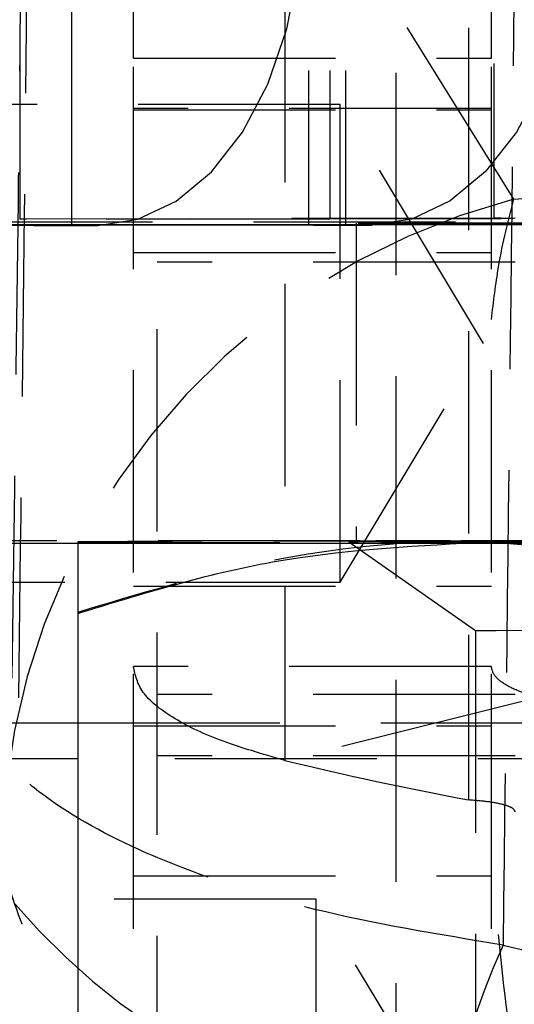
# Model space of a CAD drawing. Extents: x 40 to 416, y 16 to 281.
# Tile 28 of 41: x 239.65 to 242.76, y 242.71 to 248.89. Entities that reach past the tile are written whole.
import ezdxf

# ---------------------------------------------------------------- set-up
doc = ezdxf.new("R2010")
doc.units = 0
doc.linetypes.add('HIDDEN', pattern=[1.905, 1.27, -0.635])
doc.layers.get('0').update_dxf_attribs({"linetype": 'CONTINUOUS'})

msp = doc.modelspace()

# ---------------------------------------------------------------- linework, layer by layer
at = {"color": 7, "linetype": 'HIDDEN'}
for p, q in [((239.65246, 260.03743), (239.65246, 247.63744)), ((242.63307, 260.04323), (242.63307, 247.64324)), ((241.46705, 259.99994), (241.46705, 247.59995)), ((241.60102, 259.99938), (241.60102, 247.63617)), ((241.701, 259.99922), (241.701, 247.59923)), ((242.01705, 259.98513), (242.01705, 240.60643)), ((240.36705, 248.64659), (240.36705, 258.64656)), ((242.61705, 248.64659), (242.61705, 258.64656)), ((241.31895, 251.04077), (241.31895, 244.23743)), ((242.7584, 247.76182), (240.77414, 250.95157)), ((242.47415, 250.74241), (242.47415, 243.99047)), ((240.36705, 248.64659), (242.61705, 248.64659)), ((240.36705, 243.51278), (240.36705, 248.64659)), ((242.61705, 243.51278), (242.61705, 248.64659)), ((241.66705, 248.35645), (238.66705, 248.35645)), ((242.61705, 248.33033), (240.36705, 248.33033)), ((240.36705, 248.32289), (242.61705, 248.32289)), ((241.66705, 245.35645), (241.66705, 248.35645)), ((242.56834, 246.85645), (241.66705, 248.35645)), ((242.7584, 247.76182), (243.23204, 247.79528)), ((242.63307, 247.64324), (239.65246, 247.63744)), ((244.58163, 247.64197), (241.60102, 247.63617)), ((244.58163, 247.64197), (242.63307, 247.64324)), ((241.46705, 247.63561), (239.21705, 247.63561)), ((239.21705, 247.61991), (250.81705, 247.61991)), ((239.21705, 247.60193), (241.93756, 247.60193)), ((241.46705, 247.59995), (239.21705, 247.59995)), ((241.60102, 247.63617), (239.65246, 247.63744)), ((241.701, 247.59923), (239.9774, 247.5976)), ((241.701, 247.59923), (241.86699, 247.59901)), ((241.76705, 247.61092), (241.76705, 245.61092)), ((240.36705, 247.42635), (242.61705, 247.42635)), ((240.51705, 241.86633), (240.51705, 247.36633)), ((242.76705, 247.36633), (240.51705, 247.36633)), ((241.66705, 245.35645), (242.56834, 246.85645)), ((238.61705, 245.61991), (251.41705, 245.61991)), ((241.72134, 245.61092), (242.51705, 245.05376)), ((238.66705, 245.35645), (241.66705, 245.35645)), ((240.36705, 245.33155), (242.61705, 245.33155)), ((242.51705, 245.05376), (242.51705, 241.16808)), ((242.61705, 244.82779), (240.36705, 244.82779)), ((242.76705, 244.65209), (240.51705, 244.65209)), ((242.90994, 244.6323), (241.31895, 244.23743)), ((240.01705, 244.4752), (249.66705, 244.4752)), ((240.36705, 244.45645), (242.61705, 244.45645)), ((244.06514, 244.38534), (242.47415, 243.99047)), ((249.51705, 244.24758), (240.01705, 244.24758)), ((242.76705, 244.26633), (240.51705, 244.26633)), ((240.36705, 243.51278), (242.61705, 243.51278)), ((240.36705, 241.27527), (240.36705, 243.51278)), ((242.61705, 241.27527), (242.61705, 243.51278)), ((241.51705, 243.36633), (238.51705, 243.36633)), ((241.51705, 240.36633), (241.51705, 243.36633)), ((242.41834, 241.86633), (241.51705, 243.36633)), ((242.6903, 243.07898), (242.94821, 243.01728))]:
    msp.add_line(p, q, dxfattribs=at)
at = {"color": 7, "linetype": 'CONTINUOUS'}
for p, q in [((239.9774, 259.9976), (239.9774, 247.5976)), ((239.9774, 247.5976), (240.14339, 247.59738)), ((241.86699, 247.59901), (240.14339, 247.59738)), ((241.93756, 247.60193), (248.09653, 247.60193)), ((238.61705, 245.60193), (251.41705, 245.60193)), ((240.01705, 245.16109), (240.01705, 241.05426)), ((238.66705, 244.4752), (240.01705, 244.4752)), ((240.01705, 244.24758), (238.51705, 244.24758))]:
    msp.add_line(p, q, dxfattribs=at)
at = {"color": 7, "linetype": 'CONTINUOUS', "flags": 128}
for points in [[(240.14339, 247.59738), (240.39419, 247.63548), (240.63536, 247.74896), (240.85762, 247.93349), (241.05243, 248.18195), (241.21231, 248.48481), (241.33111, 248.83042), (241.40426, 249.20551), (241.42897, 249.59566)], [(243.15257, 249.59728), (243.12786, 249.20714), (243.05471, 248.83205), (242.93591, 248.48643), (242.77603, 248.18358), (242.58122, 247.93511), (242.35896, 247.75059), (242.11779, 247.6371), (241.86699, 247.59901)], [(248.0341, 247.60956), (247.92633, 247.60929), (247.6106, 247.60872), (247.20656, 247.60822), (246.72795, 247.60781), (246.19108, 247.60751), (245.61423, 247.60733), (245.01705, 247.60727), (244.41986, 247.60733), (243.84301, 247.60751), (243.30614, 247.60781), (242.82753, 247.60822), (242.42349, 247.60872), (242.10776, 247.60929), (241.99999, 247.60956)]]:
    msp.add_lwpolyline(points, dxfattribs=at)
at = {"color": 7, "linetype": 'HIDDEN', "flags": 128}
for points in [[(241.99999, 247.60956), (241.89111, 247.60992), (241.78091, 247.61058), (241.78091, 247.61126), (241.89111, 247.61192), (242.10776, 247.61255), (242.42349, 247.61312), (242.82753, 247.61362), (243.30614, 247.61403), (243.84301, 247.61433), (244.41986, 247.61451), (245.01705, 247.61457)], [(241.72134, 245.61092), (241.77745, 245.6116), (241.94389, 245.61226), (242.21498, 245.61287), (242.58149, 245.61342), (243.03094, 245.61388), (243.54802, 245.61424), (244.11513, 245.61448), (244.71296, 245.61461), (245.32114, 245.61461), (245.91896, 245.61448), (246.48607, 245.61424), (247.00315, 245.61388), (247.4526, 245.61342), (247.81911, 245.61287), (248.0902, 245.61226), (248.25664, 245.6116), (248.31275, 245.61092), (248.25664, 245.61024), (248.0902, 245.60958), (247.81911, 245.60897), (247.4526, 245.60843), (247.00315, 245.60797), (246.48607, 245.60761), (245.91896, 245.60736), (245.32114, 245.60723), (244.71296, 245.60723), (244.11513, 245.60736), (243.54802, 245.60761), (243.03094, 245.60797), (242.58149, 245.60843), (242.21498, 245.60897), (241.94389, 245.60958), (241.77745, 245.61024), (241.72134, 245.61092)], [(245.01705, 245.61457), (245.61423, 245.61451), (246.19108, 245.61433), (246.72795, 245.61403), (247.20656, 245.61362), (247.6106, 245.61312), (247.92633, 245.61255), (248.14298, 245.61192), (248.25318, 245.61126), (248.25318, 245.61058), (248.14298, 245.60992), (247.92633, 245.60929), (247.6106, 245.60872), (247.20656, 245.60822), (246.72795, 245.60782), (246.19108, 245.60751), (245.61423, 245.60733), (245.01705, 245.60727), (244.41986, 245.60733), (243.84301, 245.60751), (243.30614, 245.60782), (242.82753, 245.60822), (242.42349, 245.60872), (242.10776, 245.60929), (241.89111, 245.60992), (241.78091, 245.61058), (241.78091, 245.61126), (241.89111, 245.61192), (242.10776, 245.61255), (242.42349, 245.61312), (242.82753, 245.61362), (243.30614, 245.61403), (243.84301, 245.61433), (244.41986, 245.61451), (245.01705, 245.61457)], [(247.51705, 245.61579), (246.93046, 245.61611), (246.31114, 245.61635), (245.66968, 245.61649), (245.01705, 245.61654), (244.36441, 245.61649), (243.72295, 245.61635), (243.10363, 245.61611), (242.51705, 245.61579)], [(242.51705, 245.60605), (243.10363, 245.60573), (243.72295, 245.60549), (244.36441, 245.60535), (245.01705, 245.6053), (245.66968, 245.60535), (246.31114, 245.60549), (246.93046, 245.60573), (247.51705, 245.60605)], [(242.51705, 245.05376), (242.5317, 245.05406), (242.64791, 245.05466), (242.8749, 245.05521), (243.20206, 245.05569), (243.61408, 245.05609), (244.0917, 245.05637), (244.61259, 245.05653), (245.15239, 245.05657), (245.68587, 245.05647), (246.18807, 245.05624), (246.63551, 245.0559), (247.00728, 245.05546), (247.28598, 245.05494), (247.4586, 245.05436), (247.51705, 245.05376), (247.51705, 245.05376)]]:
    msp.add_lwpolyline(points, dxfattribs=at)
at = {"color": 7, "linetype": 'HIDDEN'}
for centre, radius, start, end in [((240.93363, 248.51634), 4.05954, 99.997642, 180.586984), ((241.6766, 246.99379), 4.31736, 103.895553, 170.746455), ((241.86048, 246.78549), 4.30539, 104.614904, 178.279844), ((243.84341, 243.59654), 4.30428, 104.60047, 178.315654), ((242.64943, 259.71405), 12.07082, 269.922361, 270.558299), ((241.58467, 235.56365), 12.07253, 89.922393, 90.558241), ((241.66926, 275.20282), 27.60361, 269.580269, 270.065886), ((242.08416, -174.14198), 419.75799, 89.9409127, 90.2821568), ((242.08408, 665.32387), 419.71804, 269.717827, 270.0591036), ((246.97574, 267.87303), 24.3031, 256.540383, 259.325646), ((242.75681, 246.00051), 4.11266, 220.346849, 271.156037), ((246.59565, 241.28638), 4.29711, 155.344387, 188.32478)]:
    msp.add_arc(centre, radius, start, end, dxfattribs=at)
at = {"color": 7, "linetype": 'CONTINUOUS'}
msp.add_arc((239.87424, 337.30798), 89.71043, 269.5802658, 270.0658893, dxfattribs=at)
at = {"color": 7, "linetype": 'HIDDEN'}
for points, knots in [([(242.78475, 251.77499), (242.77131, 250.32243), (242.74448, 247.42377), (242.70833, 244.52509), (242.6903, 243.07898)], [0, 0, 0, 0, 0.5011133, 1, 1, 1, 1]), ([(239.70251, 249.69825), (239.70114, 249.56335), (239.69431, 248.88885), (239.67646, 247.19975), (239.65736, 245.64558), (239.64489, 244.631)], [0, 0, 0, 0, 0.07986533, 0.39932672, 1, 1, 1, 1]), ([(239.60597, 244.75555), (239.61661, 245.55414), (239.63782, 247.14656), (239.65571, 248.739), (239.66464, 249.53283)], [0, 0, 0, 0, 0.5015023, 1, 1, 1, 1]), ([(242.61705, 247.00547), (242.63104, 247.11908), (242.66757, 247.41559), (242.72375, 247.62973), (242.7584, 247.76182)], [0, 0, 0, 0, 0.383141, 1, 1, 1, 1]), ([(242.51705, 245.61579), (242.45781, 245.61522), (242.00907, 245.61089), (241.16296, 245.51281), (240.40134, 245.28336), (240.01705, 245.16758)], [0, 0, 0, 0, 0.0700627, 0.5307702, 1, 1, 1, 1]), ([(242.51705, 245.60605), (242.57642, 245.60795), (242.64041, 245.61), (242.70393, 245.60247), (242.70851, 245.60193)], [0, 0, 0, 0, 0.9278367, 1, 1, 1, 1]), ([(241.31895, 244.23743), (241.17697, 244.27855), (240.89301, 244.36079), (240.59764, 244.50738), (240.40307, 244.66435), (240.37905, 244.77331), (240.36705, 244.82779)], [0, 0, 0, 0, 0.25, 0.5000001, 0.75, 1, 1, 1, 1]), ([(242.90994, 244.6323), (242.86625, 244.64611), (242.77888, 244.67372), (242.688, 244.72229), (242.62813, 244.77404), (242.62074, 244.80987), (242.61705, 244.82779)], [0, 0, 0, 0, 0.2499989, 0.5000005, 0.7499992, 1, 1, 1, 1]), ([(242.34382, 240.66423), (241.95069, 240.83459), (241.33065, 241.10329), (240.64529, 241.69585), (240.08965, 242.3386), (239.71165, 243.0349), (239.53787, 243.58507), (239.46924, 243.88359), (239.43695, 244.05772), (239.42036, 244.19658), (239.41426, 244.24758)], [0, 0, 0, 0, 0.2506679, 0.3953525, 0.5400981, 0.768787, 0.885319, 0.9088713, 0.96653, 1, 1, 1, 1]), ([(242.6903, 243.07898), (242.2822, 243.14609), (241.63853, 243.25193), (240.89998, 243.47487), (240.2865, 243.71359), (239.8466, 243.96876), (239.62443, 244.16495), (239.56019, 244.23813), (239.55189, 244.24758)], [0, 0, 0, 0, 0.2778105, 0.4381745, 0.5986054, 0.8516158, 0.9808264, 1, 1, 1, 1]), ([(242.76705, 243.91636), (242.76335, 243.92416), (242.75596, 243.93977), (242.69609, 243.96118), (242.60521, 243.9794), (242.51784, 243.98678), (242.47415, 243.99047)], [0, 0, 0, 0, 0.25000077, 0.49999944, 0.75000108, 1, 1, 1, 1]), ([(242.83978, 241.88869), (242.79675, 242.13631), (242.70191, 242.68214), (242.64703, 243.29146), (242.61705, 243.62436)], [0, 0, 0, 0, 0.4536481, 1, 1, 1, 1])]:
    msp.add_open_spline(points, degree=3, knots=knots, dxfattribs=at)
at = {"color": 7, "linetype": 'CONTINUOUS'}
for points, knots in [([(240.01705, 245.61092), (240.01705, 245.59609), (240.01705, 245.5662), (240.01705, 245.38012), (240.01705, 245.22055), (240.01705, 245.16109)], [0, 0, 0, 0, 0.3821187, 0.7697652, 1, 1, 1, 1]), ([(240.01705, 245.16109), (240.42306, 245.28565), (241.24252, 245.53704), (242.08964, 245.58291), (242.51705, 245.60605)], [0, 0, 0, 0, 0.4954579, 1, 1, 1, 1]), ([(242.70851, 245.60193), (243.09359, 245.57197), (243.87556, 245.51114), (244.63274, 245.27679), (245.01705, 245.15785)], [0, 0, 0, 0, 0.492444, 1, 1, 1, 1])]:
    msp.add_open_spline(points, degree=3, knots=knots, dxfattribs=at)

doc.saveas('drawing.dxf')
